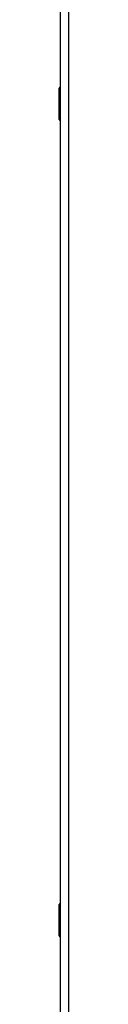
# Model space of a CAD drawing. Header units: inches. Extents: x 26 to 247, y 18 to 162.
# Tile 16 of 31: x 119.051 to 119.231, y 81.831 to 100.192. Entities that reach past the tile are written whole.
import ezdxf

# ---------------------------------------------------------------- set-up
doc = ezdxf.new("R2010")
doc.units = ezdxf.units.IN
doc.header["$MEASUREMENT"] = 0
doc.layers.add('Visible Edges(ANSI)', color=7, linetype='Continuous', lineweight=25)
doc.layers.add('Visible Tangent Edges(ANSI)', color=7, linetype='Continuous', lineweight=25)

msp = doc.modelspace()

# ---------------------------------------------------------------- linework, layer by layer
at = {"layer": 'Visible Edges(ANSI)'}
for p, q in [((119.07, 120.752), (119.07, 61.271)), ((119.07, 100.192), (119.067, 100.192)), ((119.069, 100.192), (119.069, 98.932)), ((119.051, 98.332), (119.051, 98.917)), ((119.067, 98.932), (119.07, 98.932)), ((119.069, 98.312), (119.069, 83.711)), ((119.051, 83.107), (119.051, 83.692)), ((119.07, 83.091), (119.067, 83.091)), ((119.069, 83.091), (119.069, 81.831)), ((119.067, 81.831), (119.07, 81.831))]:
    msp.add_line(p, q, dxfattribs=at)
for centre, radius, start, end in [((119.067, 98.917), 0.0157, 90, 180), ((119.07, 98.332), 0.0197, 180, 269.4614), ((119.07, 83.692), 0.0197, 90.5386, 180), ((119.067, 83.107), 0.0157, 180, 270)]:
    msp.add_arc(centre, radius, start, end, dxfattribs=at)
at = {"layer": 'Visible Tangent Edges(ANSI)'}
for p, q in [((119.231, 61.271), (119.231, 120.752)), ((119.07, 98.917), (119.051, 98.917)), ((119.051, 98.332), (119.07, 98.332)), ((119.07, 83.692), (119.051, 83.692)), ((119.051, 83.107), (119.07, 83.107))]:
    msp.add_line(p, q, dxfattribs=at)
at = {"layer": 'Visible Tangent Edges(ANSI)', "flags": 128}
for points in [[(119.07, 98.609), (119.069, 98.608), (119.067, 98.607), (119.066, 98.606), (119.064, 98.604), (119.063, 98.601), (119.062, 98.599), (119.061, 98.596), (119.061, 98.593), (119.06, 98.589), (119.06, 98.586), (119.059, 98.582), (119.059, 98.578), (119.059, 98.574), (119.06, 98.571), (119.06, 98.567), (119.061, 98.564), (119.061, 98.56), (119.062, 98.558), (119.063, 98.555), (119.064, 98.553), (119.066, 98.551), (119.067, 98.549), (119.069, 98.548), (119.07, 98.547)], [(119.07, 98.567), (119.07, 98.568), (119.07, 98.569), (119.07, 98.569), (119.069, 98.57), (119.069, 98.571), (119.069, 98.572), (119.069, 98.573), (119.069, 98.574), (119.069, 98.575), (119.069, 98.576), (119.069, 98.577), (119.069, 98.578), (119.069, 98.579), (119.069, 98.58), (119.069, 98.581), (119.069, 98.582), (119.069, 98.583), (119.069, 98.584), (119.069, 98.585), (119.069, 98.586), (119.07, 98.587), (119.07, 98.588), (119.07, 98.589), (119.07, 98.589)], [(119.07, 83.477), (119.069, 83.476), (119.067, 83.475), (119.066, 83.473), (119.064, 83.471), (119.063, 83.469), (119.062, 83.466), (119.061, 83.463), (119.061, 83.46), (119.06, 83.457), (119.06, 83.453), (119.059, 83.449), (119.059, 83.446), (119.059, 83.442), (119.06, 83.438), (119.06, 83.435), (119.061, 83.431), (119.061, 83.428), (119.062, 83.425), (119.063, 83.422), (119.064, 83.42), (119.066, 83.418), (119.067, 83.417), (119.069, 83.416), (119.07, 83.415)], [(119.07, 83.434), (119.07, 83.435), (119.07, 83.436), (119.07, 83.437), (119.069, 83.438), (119.069, 83.439), (119.069, 83.44), (119.069, 83.441), (119.069, 83.442), (119.069, 83.443), (119.069, 83.444), (119.069, 83.445), (119.069, 83.446), (119.069, 83.447), (119.069, 83.448), (119.069, 83.449), (119.069, 83.45), (119.069, 83.451), (119.069, 83.452), (119.069, 83.452), (119.069, 83.453), (119.07, 83.454), (119.07, 83.455), (119.07, 83.456), (119.07, 83.457)]]:
    msp.add_lwpolyline(points, dxfattribs=at)

doc.saveas('drawing.dxf')
